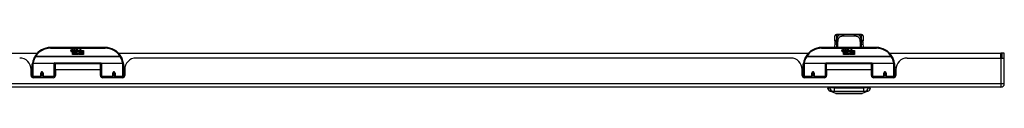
# Model space of a CAD drawing. Header units: inches. Extents: x 11 to 342, y 26 to 169.
# Tile 3 of 80: x 55.38 to 82.32, y 25.51 to 27.12. Entities that reach past the tile are written whole.
import ezdxf

# ---------------------------------------------------------------- set-up
doc = ezdxf.new("R2010")
doc.units = ezdxf.units.IN
doc.header["$MEASUREMENT"] = 0
doc.layers.add('Visible Edges(ANSI)', color=7, linetype='Continuous', lineweight=25)
doc.layers.add('Visible Tangent Edges(ANSI)', color=7, linetype='Continuous', lineweight=25)

msp = doc.modelspace()

# ---------------------------------------------------------------- linework, layer by layer
at = {"layer": 'Visible Edges(ANSI)'}
for p, q in [((77.69, 26.948), (77.69, 27.084)), ((77.749, 27.123), (77.729, 27.123)), ((77.872, 27.123), (77.749, 27.123)), ((77.872, 27.123), (77.911, 27.123)), ((78.236, 27.123), (77.911, 27.123)), ((78.236, 27.123), (78.274, 27.123)), ((78.398, 27.123), (78.274, 27.123)), ((78.418, 27.123), (78.398, 27.123)), ((78.457, 27.084), (78.457, 26.948)), ((57.722, 26.767), (56.222, 26.767)), ((56.777, 26.679), (56.784, 26.713)), ((56.784, 26.713), (56.797, 26.713)), ((56.797, 26.713), (56.791, 26.678)), ((56.813, 26.69), (56.817, 26.713)), ((56.817, 26.713), (56.831, 26.713)), ((56.831, 26.713), (56.824, 26.678)), ((56.847, 26.69), (56.851, 26.713)), ((56.851, 26.713), (56.864, 26.713)), ((56.864, 26.713), (56.855, 26.658)), ((56.861, 26.658), (56.885, 26.685)), ((56.871, 26.713), (56.888, 26.713)), ((56.885, 26.685), (56.871, 26.713)), ((56.89, 26.677), (56.877, 26.658)), ((56.888, 26.713), (56.895, 26.693)), ((56.892, 26.677), (56.89, 26.677)), ((56.9, 26.658), (56.892, 26.677)), ((56.895, 26.693), (56.897, 26.693)), ((56.897, 26.693), (56.911, 26.713)), ((56.927, 26.713), (56.903, 26.685)), ((56.903, 26.685), (56.916, 26.658)), ((56.911, 26.713), (56.927, 26.713)), ((56.926, 26.689), (56.963, 26.689)), ((56.933, 26.701), (56.933, 26.71)), ((56.961, 26.68), (56.937, 26.68)), ((56.973, 26.651), (57.004, 26.695)), ((57.004, 26.695), (57.006, 26.681)), ((57.006, 26.681), (57.05, 26.727)), ((57.024, 26.676), (57.008, 26.647)), ((57.024, 26.647), (57.024, 26.676)), ((57.05, 26.727), (57.025, 26.68)), ((57.025, 26.68), (57.122, 26.68)), ((57.122, 26.68), (57.122, 26.647)), ((78.823, 26.767), (77.323, 26.767)), ((77.878, 26.679), (77.885, 26.713)), ((77.885, 26.713), (77.898, 26.713)), ((77.898, 26.713), (77.892, 26.678)), ((77.914, 26.69), (77.918, 26.713)), ((77.918, 26.713), (77.932, 26.713)), ((77.932, 26.713), (77.925, 26.678)), ((77.948, 26.69), (77.952, 26.713)), ((77.952, 26.713), (77.965, 26.713)), ((77.965, 26.713), (77.956, 26.658)), ((77.962, 26.658), (77.986, 26.685)), ((77.972, 26.713), (77.989, 26.713)), ((77.986, 26.685), (77.972, 26.713)), ((77.991, 26.677), (77.978, 26.658)), ((77.989, 26.713), (77.996, 26.693)), ((77.993, 26.677), (77.991, 26.677)), ((78.001, 26.658), (77.993, 26.677)), ((77.996, 26.693), (77.998, 26.693)), ((77.998, 26.693), (78.012, 26.713)), ((78.028, 26.713), (78.004, 26.685)), ((78.004, 26.685), (78.017, 26.658)), ((78.012, 26.713), (78.028, 26.713)), ((78.027, 26.689), (78.064, 26.689)), ((78.034, 26.701), (78.034, 26.71)), ((78.062, 26.68), (78.038, 26.68)), ((78.074, 26.651), (78.105, 26.695)), ((78.105, 26.695), (78.107, 26.681)), ((78.107, 26.681), (78.151, 26.727)), ((78.125, 26.676), (78.109, 26.647)), ((78.125, 26.647), (78.125, 26.676)), ((78.151, 26.727), (78.126, 26.68)), ((78.126, 26.68), (78.223, 26.68)), ((78.223, 26.68), (78.223, 26.647)), ((46.806, 26.612), (55.86, 26.612)), ((56.822, 26.575), (56.822, 26.654)), ((56.852, 26.575), (56.822, 26.575)), ((56.84, 26.662), (56.84, 26.655)), ((56.84, 26.655), (56.852, 26.655)), ((56.844, 26.668), (56.841, 26.668)), ((56.843, 26.658), (56.844, 26.668)), ((56.855, 26.658), (56.843, 26.658)), ((56.852, 26.655), (56.852, 26.575)), ((56.856, 26.655), (56.878, 26.655)), ((56.856, 26.575), (56.856, 26.655)), ((56.886, 26.575), (56.856, 26.575)), ((56.877, 26.658), (56.861, 26.658)), ((56.878, 26.655), (56.886, 26.666)), ((56.886, 26.666), (56.886, 26.575)), ((56.89, 26.673), (56.898, 26.655)), ((56.89, 26.575), (56.89, 26.673)), ((56.957, 26.575), (56.89, 26.575)), ((56.898, 26.655), (56.92, 26.655)), ((56.916, 26.658), (56.9, 26.658)), ((56.92, 26.655), (56.92, 26.576)), ((56.92, 26.576), (56.957, 26.625)), ((56.957, 26.625), (56.936, 26.655)), ((56.971, 26.601), (56.957, 26.575)), ((56.966, 26.663), (56.973, 26.651)), ((56.989, 26.575), (56.971, 26.601)), ((57.006, 26.657), (56.987, 26.629)), ((56.987, 26.629), (57.024, 26.575)), ((57.122, 26.575), (56.989, 26.575)), ((57.008, 26.647), (57.006, 26.657)), ((57.122, 26.647), (57.024, 26.647)), ((57.024, 26.643), (57.122, 26.643)), ((57.024, 26.611), (57.024, 26.643)), ((57.122, 26.611), (57.024, 26.611)), ((57.024, 26.607), (57.122, 26.607)), ((57.024, 26.575), (57.024, 26.607)), ((57.122, 26.643), (57.122, 26.611)), ((57.122, 26.607), (57.122, 26.575)), ((58.085, 26.612), (76.961, 26.612)), ((76.48, 26.478), (58.565, 26.478)), ((77.923, 26.575), (77.923, 26.654)), ((77.953, 26.575), (77.923, 26.575)), ((77.941, 26.662), (77.941, 26.655)), ((77.941, 26.655), (77.953, 26.655)), ((77.945, 26.668), (77.942, 26.668)), ((77.944, 26.658), (77.945, 26.668)), ((77.956, 26.658), (77.944, 26.658)), ((77.953, 26.655), (77.953, 26.575)), ((77.957, 26.655), (77.979, 26.655)), ((77.957, 26.575), (77.957, 26.655)), ((77.987, 26.575), (77.957, 26.575)), ((77.978, 26.658), (77.962, 26.658)), ((77.979, 26.655), (77.987, 26.666)), ((77.987, 26.666), (77.987, 26.575)), ((77.991, 26.673), (77.999, 26.655)), ((77.991, 26.575), (77.991, 26.673)), ((78.058, 26.575), (77.991, 26.575)), ((77.999, 26.655), (78.021, 26.655)), ((78.017, 26.658), (78.001, 26.658)), ((78.021, 26.655), (78.021, 26.576)), ((78.021, 26.576), (78.058, 26.625)), ((78.058, 26.625), (78.037, 26.655)), ((78.072, 26.601), (78.058, 26.575)), ((78.067, 26.663), (78.074, 26.651)), ((78.09, 26.575), (78.072, 26.601)), ((78.107, 26.657), (78.088, 26.629)), ((78.088, 26.629), (78.125, 26.575)), ((78.223, 26.575), (78.09, 26.575)), ((78.109, 26.647), (78.107, 26.657)), ((78.223, 26.647), (78.125, 26.647)), ((78.125, 26.643), (78.223, 26.643)), ((78.125, 26.611), (78.125, 26.643)), ((78.223, 26.611), (78.125, 26.611)), ((78.125, 26.607), (78.223, 26.607)), ((78.125, 26.575), (78.125, 26.607)), ((78.223, 26.643), (78.223, 26.611)), ((78.223, 26.607), (78.223, 26.575)), ((79.186, 26.612), (82.224, 26.612)), ((79.666, 26.478), (82.224, 26.478)), ((82.255, 26.612), (82.224, 26.612)), ((82.224, 26.478), (82.322, 26.478)), ((82.323, 26.612), (82.255, 26.612)), ((82.255, 26.612), (82.255, 26.478)), ((82.323, 26.495), (82.323, 26.612)), ((82.323, 25.777), (82.323, 26.495)), ((55.687, 26.218), (55.722, 26.218)), ((55.691, 26), (55.691, 26.166)), ((55.722, 25.993), (55.722, 26.323)), ((55.742, 26.342), (56.327, 26.342)), ((56.342, 26.327), (56.342, 25.989)), ((56.342, 26.25), (56.357, 26.25)), ((56.357, 26.155), (56.357, 26.323)), ((57.588, 26.323), (56.357, 26.323)), ((56.357, 26.155), (56.357, 26)), ((57.588, 26.155), (57.588, 26.323)), ((57.602, 26.25), (57.588, 26.25)), ((57.588, 26), (57.588, 26.155)), ((57.602, 25.989), (57.602, 26.327)), ((57.618, 26.342), (58.203, 26.342)), ((58.222, 26.323), (58.222, 25.993)), ((58.258, 26.218), (58.222, 26.218)), ((58.253, 26.166), (58.253, 26)), ((76.788, 26.218), (76.823, 26.218)), ((76.792, 26), (76.792, 26.166)), ((76.823, 25.993), (76.823, 26.323)), ((76.843, 26.342), (77.428, 26.342)), ((77.443, 26.327), (77.443, 25.989)), ((77.443, 26.25), (77.458, 26.25)), ((77.458, 26.155), (77.458, 26.323)), ((78.689, 26.323), (77.458, 26.323)), ((77.458, 26.155), (77.458, 26)), ((78.689, 26.155), (78.689, 26.323)), ((78.703, 26.25), (78.689, 26.25)), ((78.689, 26), (78.689, 26.155)), ((78.703, 25.989), (78.703, 26.327)), ((78.719, 26.342), (79.304, 26.342)), ((79.323, 26.323), (79.323, 25.993)), ((79.359, 26.218), (79.323, 26.218)), ((79.354, 26.166), (79.354, 26)), ((55.691, 26.092), (55.722, 26.092)), ((55.722, 26.058), (55.691, 26.058)), ((55.722, 25.993), (55.722, 25.948)), ((56.298, 25.941), (55.75, 25.941)), ((55.967, 26.076), (55.969, 26.075)), ((55.967, 26.07), (55.967, 25.983)), ((55.969, 26.068), (55.967, 26.068)), ((55.967, 25.941), (55.967, 25.983)), ((55.968, 26.075), (55.968, 26.07)), ((55.972, 26.058), (55.97, 26.058)), ((56.006, 26.058), (56.004, 26.058)), ((56.008, 26.067), (56.01, 26.067)), ((56.01, 25.983), (56.01, 26.07)), ((56.01, 25.983), (56.01, 25.941)), ((56.342, 26.06), (56.357, 26.06)), ((56.342, 25.961), (56.342, 25.989)), ((57.602, 26.06), (57.588, 26.06)), ((57.602, 25.989), (57.602, 25.961)), ((58.194, 25.941), (57.647, 25.941)), ((57.935, 26.07), (57.935, 25.983)), ((57.937, 26.067), (57.935, 26.067)), ((57.935, 25.941), (57.935, 25.983)), ((57.941, 26.058), (57.939, 26.058)), ((57.975, 26.058), (57.972, 26.058)), ((57.978, 26.076), (57.976, 26.075)), ((57.976, 26.07), (57.976, 26.075)), ((57.976, 26.068), (57.978, 26.068)), ((57.978, 25.983), (57.978, 26.07)), ((57.978, 25.983), (57.978, 25.941)), ((58.253, 26.092), (58.222, 26.092)), ((58.253, 26.058), (58.222, 26.058)), ((58.222, 25.948), (58.222, 25.993)), ((76.792, 26.092), (76.823, 26.092)), ((76.823, 26.058), (76.792, 26.058)), ((76.823, 25.993), (76.823, 25.948)), ((77.399, 25.941), (76.851, 25.941)), ((77.068, 26.076), (77.07, 26.075)), ((77.068, 26.07), (77.068, 25.983)), ((77.07, 26.068), (77.068, 26.068)), ((77.068, 25.941), (77.068, 25.983)), ((77.069, 26.075), (77.069, 26.07)), ((77.073, 26.058), (77.071, 26.058)), ((77.107, 26.058), (77.105, 26.058)), ((77.109, 26.067), (77.111, 26.067)), ((77.111, 25.983), (77.111, 26.07)), ((77.111, 25.983), (77.111, 25.941)), ((77.443, 26.06), (77.458, 26.06)), ((77.443, 25.961), (77.443, 25.989)), ((78.703, 26.06), (78.689, 26.06)), ((78.703, 25.989), (78.703, 25.961)), ((79.295, 25.941), (78.748, 25.941)), ((79.036, 26.07), (79.036, 25.983)), ((79.038, 26.067), (79.036, 26.067)), ((79.036, 25.941), (79.036, 25.983)), ((79.042, 26.058), (79.04, 26.058)), ((79.076, 26.058), (79.073, 26.058)), ((79.079, 26.076), (79.077, 26.075)), ((79.077, 26.07), (79.077, 26.075)), ((79.077, 26.068), (79.079, 26.068)), ((79.079, 25.983), (79.079, 26.07)), ((79.079, 25.983), (79.079, 25.941)), ((79.354, 26.092), (79.323, 26.092)), ((79.354, 26.058), (79.323, 26.058)), ((79.323, 25.948), (79.323, 25.993)), ((82.224, 25.678), (10.619, 25.678)), ((77.483, 25.662), (77.551, 25.662)), ((77.662, 25.662), (77.551, 25.662)), ((77.662, 25.662), (78.485, 25.662)), ((78.596, 25.662), (78.485, 25.662)), ((78.596, 25.662), (78.664, 25.662)), ((77.717, 25.508), (77.557, 25.57)), ((78.59, 25.57), (78.43, 25.508))]:
    msp.add_line(p, q, dxfattribs=at)
at = {"layer": 'Visible Edges(ANSI)', "flags": 128}
for points in [[(77.69, 26.948), (77.69, 26.947), (77.69, 26.947), (77.69, 26.946), (77.69, 26.945), (77.69, 26.945), (77.69, 26.944), (77.69, 26.943), (77.69, 26.942), (77.69, 26.942), (77.69, 26.941), (77.69, 26.94), (77.69, 26.94), (77.69, 26.939), (77.69, 26.938), (77.69, 26.937), (77.69, 26.937), (77.69, 26.936), (77.69, 26.935), (77.69, 26.935), (77.69, 26.934), (77.691, 26.933), (77.691, 26.932), (77.691, 26.932), (77.691, 26.931)], [(77.757, 27.12), (77.757, 27.12), (77.759, 27.12), (77.764, 27.119), (77.771, 27.118), (77.78, 27.117), (77.789, 27.117), (77.798, 27.117), (77.806, 27.118), (77.813, 27.119)], [(77.813, 27.119), (77.827, 27.121), (77.842, 27.122), (77.857, 27.123), (77.872, 27.123)], [(78.274, 27.123), (78.29, 27.123), (78.305, 27.122), (78.32, 27.121), (78.334, 27.119)], [(78.334, 27.119), (78.341, 27.118), (78.349, 27.117), (78.358, 27.117), (78.367, 27.117), (78.376, 27.118), (78.383, 27.119), (78.388, 27.12), (78.39, 27.12), (78.39, 27.12)], [(78.456, 26.931), (78.456, 26.932), (78.456, 26.932), (78.456, 26.933), (78.456, 26.934), (78.456, 26.935), (78.457, 26.935), (78.457, 26.936), (78.457, 26.937), (78.457, 26.937), (78.457, 26.938), (78.457, 26.939), (78.457, 26.94), (78.457, 26.94), (78.457, 26.941), (78.457, 26.942), (78.457, 26.942), (78.457, 26.943), (78.457, 26.944), (78.457, 26.945), (78.457, 26.945), (78.457, 26.946), (78.457, 26.947), (78.457, 26.947), (78.457, 26.948)], [(77.69, 26.767), (77.69, 26.81), (77.691, 26.853)], [(77.692, 26.901), (77.692, 26.916), (77.691, 26.931)], [(77.691, 26.853), (77.692, 26.877), (77.692, 26.901)], [(78.454, 26.901), (78.455, 26.916), (78.456, 26.931)], [(78.454, 26.901), (78.455, 26.877), (78.456, 26.853)], [(78.456, 26.853), (78.457, 26.81), (78.457, 26.767)], [(55.728, 26.341), (55.728, 26.341), (55.728, 26.341), (55.728, 26.341), (55.728, 26.34), (55.728, 26.34), (55.728, 26.34), (55.728, 26.34), (55.728, 26.339), (55.728, 26.339), (55.728, 26.339), (55.728, 26.339), (55.727, 26.338), (55.727, 26.338), (55.727, 26.338), (55.727, 26.338), (55.727, 26.338), (55.727, 26.337), (55.727, 26.337), (55.727, 26.337), (55.727, 26.337), (55.727, 26.336), (55.727, 26.336), (55.727, 26.336), (55.727, 26.336)], [(58.218, 26.336), (58.218, 26.336), (58.218, 26.336), (58.218, 26.336), (58.218, 26.337), (58.218, 26.337), (58.218, 26.337), (58.218, 26.337), (58.217, 26.338), (58.217, 26.338), (58.217, 26.338), (58.217, 26.338), (58.217, 26.338), (58.217, 26.339), (58.217, 26.339), (58.217, 26.339), (58.217, 26.339), (58.217, 26.34), (58.217, 26.34), (58.217, 26.34), (58.217, 26.34), (58.217, 26.341), (58.217, 26.341), (58.217, 26.341), (58.217, 26.341)], [(76.829, 26.341), (76.829, 26.341), (76.829, 26.341), (76.829, 26.341), (76.829, 26.34), (76.829, 26.34), (76.829, 26.34), (76.829, 26.34), (76.829, 26.339), (76.829, 26.339), (76.829, 26.339), (76.829, 26.339), (76.828, 26.338), (76.828, 26.338), (76.828, 26.338), (76.828, 26.338), (76.828, 26.338), (76.828, 26.337), (76.828, 26.337), (76.828, 26.337), (76.828, 26.337), (76.828, 26.336), (76.828, 26.336), (76.828, 26.336), (76.828, 26.336)], [(79.319, 26.336), (79.319, 26.336), (79.319, 26.336), (79.319, 26.336), (79.319, 26.337), (79.319, 26.337), (79.319, 26.337), (79.319, 26.337), (79.318, 26.338), (79.318, 26.338), (79.318, 26.338), (79.318, 26.338), (79.318, 26.338), (79.318, 26.339), (79.318, 26.339), (79.318, 26.339), (79.318, 26.339), (79.318, 26.34), (79.318, 26.34), (79.318, 26.34), (79.318, 26.34), (79.318, 26.341), (79.318, 26.341), (79.318, 26.341), (79.318, 26.341)], [(55.967, 26.07), (55.967, 26.073), (55.967, 26.076), (55.968, 26.078), (55.969, 26.081), (55.971, 26.083), (55.972, 26.085), (55.975, 26.087), (55.977, 26.089), (55.98, 26.09), (55.982, 26.091), (55.985, 26.092), (55.988, 26.092), (55.991, 26.092), (55.994, 26.091), (55.997, 26.09), (55.999, 26.089), (56.002, 26.087), (56.004, 26.085), (56.006, 26.083), (56.007, 26.081), (56.008, 26.078), (56.009, 26.076), (56.01, 26.073), (56.01, 26.07)], [(56.356, 26.022), (56.356, 26.022), (56.356, 26.022), (56.356, 26.022), (56.356, 26.022), (56.357, 26.022), (56.357, 26.022), (56.357, 26.022), (56.357, 26.022), (56.357, 26.022), (56.357, 26.023), (56.357, 26.023), (56.357, 26.023), (56.357, 26.023), (56.357, 26.023), (56.357, 26.023), (56.357, 26.023), (56.357, 26.023), (56.357, 26.023), (56.357, 26.023), (56.357, 26.023), (56.357, 26.023), (56.357, 26.023), (56.357, 26.023), (56.357, 26.023)], [(57.588, 26.023), (57.588, 26.023), (57.588, 26.023), (57.588, 26.023), (57.588, 26.023), (57.588, 26.023), (57.588, 26.023), (57.588, 26.023), (57.588, 26.023), (57.588, 26.023), (57.588, 26.023), (57.588, 26.023), (57.588, 26.023), (57.588, 26.023), (57.588, 26.023), (57.588, 26.022), (57.588, 26.022), (57.588, 26.022), (57.588, 26.022), (57.588, 26.022), (57.588, 26.022), (57.588, 26.022), (57.588, 26.022), (57.588, 26.022), (57.588, 26.022)], [(57.935, 26.07), (57.935, 26.073), (57.936, 26.076), (57.936, 26.078), (57.938, 26.081), (57.939, 26.083), (57.941, 26.085), (57.943, 26.087), (57.945, 26.089), (57.948, 26.09), (57.951, 26.091), (57.954, 26.092), (57.957, 26.092), (57.96, 26.092), (57.962, 26.091), (57.965, 26.09), (57.968, 26.089), (57.97, 26.087), (57.972, 26.085), (57.974, 26.083), (57.976, 26.081), (57.977, 26.078), (57.978, 26.076), (57.978, 26.073), (57.978, 26.07)], [(77.068, 26.07), (77.068, 26.073), (77.068, 26.076), (77.069, 26.078), (77.07, 26.081), (77.072, 26.083), (77.073, 26.085), (77.076, 26.087), (77.078, 26.089), (77.081, 26.09), (77.083, 26.091), (77.086, 26.092), (77.089, 26.092), (77.092, 26.092), (77.095, 26.091), (77.098, 26.09), (77.1, 26.089), (77.103, 26.087), (77.105, 26.085), (77.107, 26.083), (77.108, 26.081), (77.109, 26.078), (77.11, 26.076), (77.111, 26.073), (77.111, 26.07)], [(77.457, 26.022), (77.457, 26.022), (77.457, 26.022), (77.457, 26.022), (77.457, 26.022), (77.458, 26.022), (77.458, 26.022), (77.458, 26.022), (77.458, 26.022), (77.458, 26.022), (77.458, 26.023), (77.458, 26.023), (77.458, 26.023), (77.458, 26.023), (77.458, 26.023), (77.458, 26.023), (77.458, 26.023), (77.458, 26.023), (77.458, 26.023), (77.458, 26.023), (77.458, 26.023), (77.458, 26.023), (77.458, 26.023), (77.458, 26.023), (77.458, 26.023)], [(78.689, 26.023), (78.689, 26.023), (78.689, 26.023), (78.689, 26.023), (78.689, 26.023), (78.689, 26.023), (78.689, 26.023), (78.689, 26.023), (78.689, 26.023), (78.689, 26.023), (78.689, 26.023), (78.689, 26.023), (78.689, 26.023), (78.689, 26.023), (78.689, 26.023), (78.689, 26.022), (78.689, 26.022), (78.689, 26.022), (78.689, 26.022), (78.689, 26.022), (78.689, 26.022), (78.689, 26.022), (78.689, 26.022), (78.689, 26.022), (78.689, 26.022)], [(79.036, 26.07), (79.036, 26.073), (79.037, 26.076), (79.037, 26.078), (79.039, 26.081), (79.04, 26.083), (79.042, 26.085), (79.044, 26.087), (79.046, 26.089), (79.049, 26.09), (79.052, 26.091), (79.055, 26.092), (79.058, 26.092), (79.061, 26.092), (79.063, 26.091), (79.066, 26.09), (79.069, 26.089), (79.071, 26.087), (79.073, 26.085), (79.075, 26.083), (79.077, 26.081), (79.078, 26.078), (79.079, 26.076), (79.079, 26.073), (79.079, 26.07)], [(77.718, 25.507), (77.719, 25.507), (77.72, 25.507), (77.722, 25.507), (77.725, 25.507), (77.729, 25.507), (77.734, 25.507), (77.739, 25.507), (77.745, 25.507), (77.752, 25.507), (77.76, 25.507), (77.769, 25.507), (77.778, 25.507), (77.788, 25.507), (77.799, 25.507), (77.81, 25.507), (77.822, 25.507), (77.835, 25.507), (77.848, 25.507), (77.862, 25.507), (77.876, 25.507), (77.89, 25.507), (77.906, 25.507), (77.921, 25.507), (77.937, 25.507), (77.953, 25.507), (77.97, 25.507), (77.987, 25.507), (78.004, 25.507), (78.021, 25.507), (78.038, 25.507), (78.056, 25.507), (78.073, 25.507), (78.091, 25.507), (78.108, 25.507), (78.126, 25.507), (78.143, 25.507), (78.16, 25.507), (78.177, 25.507), (78.193, 25.507), (78.209, 25.507), (78.225, 25.507), (78.241, 25.507), (78.256, 25.507), (78.271, 25.507), (78.285, 25.507), (78.299, 25.507), (78.312, 25.507), (78.325, 25.507), (78.337, 25.507), (78.348, 25.507), (78.359, 25.507), (78.369, 25.507), (78.378, 25.507), (78.387, 25.507), (78.394, 25.507), (78.402, 25.507), (78.408, 25.507), (78.413, 25.507), (78.418, 25.507), (78.422, 25.507), (78.425, 25.507), (78.427, 25.507), (78.428, 25.507), (78.429, 25.507)]]:
    msp.add_lwpolyline(points, dxfattribs=at)
at = {"layer": 'Visible Edges(ANSI)'}
for centre in [(55.988, 26.07), (57.957, 26.07), (77.089, 26.07), (79.058, 26.07)]:
    msp.add_circle(centre, 0.0197, dxfattribs=at)
for centre, radius, start, end in [((77.729, 27.084), 0.0394, 90, 180), ((77.749, 27.103), 0.0197, 56.88, 90), ((78.398, 27.103), 0.0197, 90, 123.12), ((78.418, 27.084), 0.0394, 0, 90), ((56.222, 26.267), 0.5, 90, 147.7623), ((56.805, 26.673), 0.0288, 169, 198.4748), ((56.803, 26.676), 0.0123, 169.9922, 203.5487), ((56.767, 26.698), 0.0465, 328.5584, 350.8257), ((56.837, 26.676), 0.0123, 170, 203.5571), ((56.801, 26.698), 0.0465, 327.5992, 350), ((56.952, 26.678), 0.0282, 156.1555, 203.8445), ((56.951, 26.652), 0.0607, 81.5605, 107.3343), ((56.944, 26.673), 0.0307, 64.6784, 112.5609), ((56.945, 26.676), 0.00955, 151.4547, 231.1652), ((56.944, 26.682), 0.0168, 289.3797, 352.9975), ((56.953, 26.692), 0.0096, 343.5261, 64.6784), ((56.957, 26.693), 0.0197, 356.5646, 81.5605), ((56.937, 26.694), 0.0398, 314.1684, 356.5646), ((57.722, 26.267), 0.5, 32.2377, 90), ((77.323, 26.267), 0.5, 90, 147.7623), ((77.906, 26.673), 0.0288, 169, 198.4748), ((77.904, 26.676), 0.0123, 169.9922, 203.5487), ((77.868, 26.698), 0.0465, 328.5584, 350.8257), ((77.938, 26.676), 0.0123, 170, 203.5571), ((77.902, 26.698), 0.0465, 327.5992, 350), ((78.053, 26.678), 0.0282, 156.1555, 203.8445), ((78.052, 26.652), 0.0607, 81.5605, 107.3343), ((78.045, 26.673), 0.0307, 64.6784, 112.5609), ((78.046, 26.676), 0.00955, 151.4547, 231.1652), ((78.045, 26.682), 0.0168, 289.3797, 352.9975), ((78.054, 26.692), 0.0096, 343.5261, 64.6784), ((78.058, 26.693), 0.0197, 356.5646, 81.5605), ((78.038, 26.694), 0.0398, 314.1684, 356.5646), ((78.823, 26.267), 0.5, 32.2377, 90), ((55.379, 26.166), 0.312, 0, 90), ((56.222, 26.267), 0.5, 147.7623, 171.4919), ((56.788, 26.667), 0.0105, 198.4748, 269.6788), ((56.788, 26.681), 0.0246, 269.6788, 333.9508), ((56.797, 26.674), 0.006, 203.5487, 276.1027), ((56.796, 26.68), 0.0126, 276.1027, 327.6083), ((56.839, 26.672), 0.0288, 183.6169, 196.9928), ((56.821, 26.667), 0.0101, 196.9928, 269.4776), ((56.821, 26.681), 0.024, 269.4776, 327.4114), ((56.823, 26.678), 0.024, 268.7952, 316.5849), ((56.831, 26.674), 0.006, 203.5571, 276.03), ((56.83, 26.68), 0.0126, 276.03, 327.5992), ((56.94, 26.673), 0.0152, 203.8445, 265.0802), ((56.943, 26.687), 0.033, 257.079, 313.1785), ((56.946, 26.677), 0.0109, 231.1652, 289.3797), ((56.943, 26.687), 0.0299, 260.4085, 314.1684), ((57.722, 26.267), 0.5, 8.5081, 32.2377), ((58.565, 26.166), 0.312, 90, 180), ((76.48, 26.166), 0.312, 0, 90), ((77.323, 26.267), 0.5, 147.7623, 171.4919), ((77.889, 26.667), 0.0105, 198.4748, 269.6788), ((77.889, 26.681), 0.0246, 269.6788, 333.9508), ((77.898, 26.674), 0.006, 203.5487, 276.1027), ((77.897, 26.68), 0.0126, 276.1027, 327.6083), ((77.94, 26.672), 0.0288, 183.6169, 196.9928), ((77.922, 26.667), 0.0101, 196.9928, 269.4776), ((77.922, 26.681), 0.024, 269.4776, 327.4114), ((77.924, 26.678), 0.024, 268.7952, 316.5849), ((77.932, 26.674), 0.006, 203.5571, 276.03), ((77.931, 26.68), 0.0126, 276.03, 327.5992), ((78.041, 26.673), 0.0152, 203.8445, 265.0802), ((78.044, 26.687), 0.033, 257.079, 313.1785), ((78.047, 26.677), 0.0109, 231.1652, 289.3797), ((78.044, 26.687), 0.0299, 260.4085, 314.1684), ((78.823, 26.267), 0.5, 8.5081, 32.2377), ((79.666, 26.166), 0.312, 90, 180), ((82.224, 26.495), 0.099, 350.1123, 0), ((55.742, 26.323), 0.0197, 90, 180), ((56.327, 26.327), 0.0157, 0, 90), ((57.618, 26.327), 0.0157, 90, 180), ((58.203, 26.323), 0.0197, 0, 90), ((76.843, 26.323), 0.0197, 90, 180), ((77.428, 26.327), 0.0157, 0, 90), ((78.719, 26.327), 0.0157, 90, 180), ((79.304, 26.323), 0.0197, 0, 90), ((55.75, 26), 0.0591, 180, 270), ((55.988, 26.07), 0.0217, 180, 350.853), ((56.298, 26), 0.0591, 270, 0), ((57.647, 26), 0.0591, 180, 270), ((57.957, 26.07), 0.0217, 189.147, 0), ((58.194, 26), 0.0591, 270, 0), ((76.851, 26), 0.0591, 180, 270), ((77.089, 26.07), 0.0217, 180, 350.853), ((77.399, 26), 0.0591, 270, 0), ((78.748, 26), 0.0591, 180, 270), ((79.058, 26.07), 0.0217, 189.147, 0), ((79.295, 26), 0.0591, 270, 0), ((77.6, 25.68), 0.118, 188.6009, 248.7495), ((77.542, 25.654), 0.0394, 143.1301, 168.463), ((78.547, 25.68), 0.118, 291.2505, 351.3991), ((78.605, 25.654), 0.0394, 11.537, 36.8699), ((82.224, 25.777), 0.099, 270, 0), ((77.718, 25.512), 0.00492, 248.7495, 269.7912), ((78.429, 25.512), 0.00492, 270.2088, 291.2505)]:
    msp.add_arc(centre, radius, start, end, dxfattribs=at)
at = {"layer": 'Visible Tangent Edges(ANSI)'}
for p, q in [((77.729, 27.123), (77.729, 26.968)), ((77.749, 27.122), (77.749, 27.123)), ((77.929, 27.084), (78.217, 27.084)), ((78.398, 27.123), (78.398, 27.122)), ((78.418, 26.968), (78.418, 27.123)), ((56.222, 26.748), (56.222, 26.767)), ((56.222, 26.748), (57.722, 26.748)), ((57.722, 26.767), (57.722, 26.748)), ((77.323, 26.748), (77.323, 26.767)), ((77.323, 26.748), (78.823, 26.748)), ((78.823, 26.767), (78.823, 26.748)), ((55.816, 26.524), (55.799, 26.534)), ((58.129, 26.524), (55.816, 26.524)), ((55.816, 26.52), (55.816, 26.524)), ((55.816, 26.52), (58.129, 26.52)), ((58.145, 26.534), (58.129, 26.524)), ((58.129, 26.524), (58.129, 26.52)), ((76.917, 26.524), (76.9, 26.534)), ((79.23, 26.524), (76.917, 26.524)), ((76.917, 26.52), (76.917, 26.524)), ((76.917, 26.52), (79.23, 26.52)), ((79.246, 26.534), (79.23, 26.524)), ((79.23, 26.524), (79.23, 26.52)), ((82.224, 26.478), (82.224, 26.612)), ((82.224, 26.478), (82.224, 25.777)), ((55.742, 26.342), (55.742, 25.974)), ((56.327, 25.974), (56.327, 26.342)), ((57.605, 26.335), (56.34, 26.335)), ((57.588, 26.155), (56.357, 26.155)), ((57.618, 26.342), (57.618, 25.974)), ((58.203, 25.974), (58.203, 26.342)), ((76.843, 26.342), (76.843, 25.974)), ((77.428, 25.974), (77.428, 26.342)), ((78.706, 26.335), (77.441, 26.335)), ((78.689, 26.155), (77.458, 26.155)), ((78.719, 26.342), (78.719, 25.974)), ((79.304, 25.974), (79.304, 26.342)), ((55.742, 25.942), (55.742, 25.974)), ((55.957, 25.974), (55.742, 25.974)), ((55.957, 25.974), (55.957, 26.066)), ((55.957, 25.974), (55.957, 25.941)), ((56.02, 26.066), (56.02, 25.974)), ((56.327, 25.974), (56.02, 25.974)), ((56.02, 25.941), (56.02, 25.974)), ((56.327, 25.974), (56.327, 25.949)), ((57.618, 25.949), (57.618, 25.974)), ((57.925, 25.974), (57.618, 25.974)), ((57.925, 25.974), (57.925, 26.066)), ((57.925, 25.974), (57.925, 25.941)), ((57.988, 26.066), (57.988, 25.974)), ((58.203, 25.974), (57.988, 25.974)), ((57.988, 25.941), (57.988, 25.974)), ((58.203, 25.974), (58.203, 25.942)), ((76.843, 25.942), (76.843, 25.974)), ((77.058, 25.974), (76.843, 25.974)), ((77.058, 25.974), (77.058, 26.066)), ((77.058, 25.974), (77.058, 25.941)), ((77.121, 26.066), (77.121, 25.974)), ((77.428, 25.974), (77.121, 25.974)), ((77.121, 25.941), (77.121, 25.974)), ((77.428, 25.974), (77.428, 25.949)), ((78.719, 25.949), (78.719, 25.974)), ((79.026, 25.974), (78.719, 25.974)), ((79.026, 25.974), (79.026, 26.066)), ((79.026, 25.974), (79.026, 25.941)), ((79.089, 26.066), (79.089, 25.974)), ((79.304, 25.974), (79.089, 25.974)), ((79.089, 25.941), (79.089, 25.974)), ((79.304, 25.974), (79.304, 25.942)), ((10.619, 25.777), (82.224, 25.777)), ((82.224, 25.777), (82.323, 25.777)), ((82.224, 25.777), (82.224, 25.678))]:
    msp.add_line(p, q, dxfattribs=at)
at = {"layer": 'Visible Tangent Edges(ANSI)', "flags": 128}
for points in [[(77.733, 26.939), (77.733, 26.941), (77.732, 26.942), (77.732, 26.943), (77.732, 26.944), (77.731, 26.945), (77.731, 26.947), (77.731, 26.948), (77.731, 26.949), (77.731, 26.95), (77.73, 26.951), (77.73, 26.953), (77.73, 26.954), (77.73, 26.955), (77.73, 26.956), (77.729, 26.957), (77.729, 26.959), (77.729, 26.96), (77.729, 26.961), (77.729, 26.962), (77.729, 26.963), (77.729, 26.965), (77.729, 26.966), (77.729, 26.967), (77.729, 26.968)], [(77.911, 27.123), (77.897, 27.123), (77.884, 27.122), (77.871, 27.122), (77.858, 27.12), (77.846, 27.119), (77.835, 27.116), (77.824, 27.114), (77.813, 27.11), (77.803, 27.106), (77.794, 27.101), (77.786, 27.095), (77.778, 27.088), (77.771, 27.08), (77.765, 27.071), (77.759, 27.061), (77.754, 27.051), (77.75, 27.04), (77.746, 27.027), (77.742, 27.014), (77.74, 27.001), (77.738, 26.986), (77.736, 26.971), (77.734, 26.956), (77.733, 26.939)], [(77.749, 27.122), (77.749, 27.122), (77.749, 27.122), (77.75, 27.121), (77.752, 27.121), (77.753, 27.12), (77.755, 27.12), (77.758, 27.119), (77.76, 27.119), (77.763, 27.119), (77.766, 27.118), (77.769, 27.118), (77.773, 27.117), (77.777, 27.117), (77.78, 27.117), (77.784, 27.117), (77.788, 27.117), (77.792, 27.117), (77.796, 27.117), (77.799, 27.117), (77.803, 27.117), (77.807, 27.118), (77.81, 27.118), (77.813, 27.119), (77.816, 27.119)], [(77.77, 26.852), (77.77, 26.87), (77.77, 26.889), (77.771, 26.907), (77.772, 26.924), (77.773, 26.941), (77.775, 26.957), (77.777, 26.972), (77.78, 26.987), (77.783, 27.001), (77.788, 27.013), (77.792, 27.025), (77.798, 27.035), (77.805, 27.045), (77.812, 27.053), (77.82, 27.06), (77.83, 27.066), (77.84, 27.071), (77.851, 27.075), (77.862, 27.078), (77.874, 27.08), (77.887, 27.082), (77.901, 27.083), (77.915, 27.083), (77.929, 27.084)], [(77.816, 27.119), (77.818, 27.119), (77.82, 27.12), (77.822, 27.12), (77.825, 27.12), (77.827, 27.121), (77.829, 27.121), (77.831, 27.121), (77.834, 27.121), (77.836, 27.121), (77.838, 27.122), (77.841, 27.122), (77.843, 27.122), (77.845, 27.122), (77.848, 27.122), (77.85, 27.122), (77.853, 27.123), (77.855, 27.123), (77.857, 27.123), (77.86, 27.123), (77.862, 27.123), (77.865, 27.123), (77.867, 27.123), (77.87, 27.123), (77.872, 27.123)], [(78.217, 27.084), (78.232, 27.083), (78.246, 27.083), (78.26, 27.082), (78.273, 27.08), (78.285, 27.078), (78.296, 27.075), (78.307, 27.071), (78.317, 27.066), (78.326, 27.06), (78.335, 27.053), (78.342, 27.045), (78.349, 27.035), (78.354, 27.025), (78.359, 27.013), (78.364, 27), (78.367, 26.987), (78.37, 26.972), (78.372, 26.957), (78.374, 26.941), (78.375, 26.924), (78.376, 26.906), (78.377, 26.889), (78.377, 26.87), (78.377, 26.852)], [(78.414, 26.939), (78.413, 26.955), (78.411, 26.971), (78.409, 26.986), (78.407, 27.001), (78.404, 27.014), (78.401, 27.027), (78.397, 27.04), (78.393, 27.051), (78.388, 27.061), (78.382, 27.071), (78.376, 27.08), (78.369, 27.088), (78.361, 27.095), (78.353, 27.101), (78.343, 27.106), (78.334, 27.11), (78.323, 27.114), (78.312, 27.116), (78.301, 27.119), (78.289, 27.12), (78.276, 27.122), (78.263, 27.122), (78.25, 27.123), (78.236, 27.123)], [(78.274, 27.123), (78.277, 27.123), (78.279, 27.123), (78.282, 27.123), (78.284, 27.123), (78.287, 27.123), (78.289, 27.123), (78.292, 27.123), (78.294, 27.123), (78.297, 27.122), (78.299, 27.122), (78.302, 27.122), (78.304, 27.122), (78.306, 27.122), (78.309, 27.122), (78.311, 27.121), (78.313, 27.121), (78.316, 27.121), (78.318, 27.121), (78.32, 27.121), (78.322, 27.12), (78.324, 27.12), (78.327, 27.12), (78.329, 27.119), (78.331, 27.119)], [(78.331, 27.119), (78.334, 27.119), (78.337, 27.118), (78.34, 27.118), (78.344, 27.117), (78.347, 27.117), (78.351, 27.117), (78.355, 27.117), (78.359, 27.117), (78.363, 27.117), (78.367, 27.117), (78.37, 27.117), (78.374, 27.117), (78.377, 27.118), (78.381, 27.118), (78.384, 27.119), (78.387, 27.119), (78.389, 27.119), (78.392, 27.12), (78.394, 27.12), (78.395, 27.121), (78.396, 27.121), (78.397, 27.122), (78.398, 27.122), (78.398, 27.122)], [(78.418, 26.968), (78.418, 26.967), (78.418, 26.966), (78.418, 26.965), (78.418, 26.963), (78.418, 26.962), (78.418, 26.961), (78.418, 26.96), (78.417, 26.959), (78.417, 26.957), (78.417, 26.956), (78.417, 26.955), (78.417, 26.954), (78.417, 26.953), (78.417, 26.951), (78.416, 26.95), (78.416, 26.949), (78.416, 26.948), (78.416, 26.947), (78.415, 26.945), (78.415, 26.944), (78.415, 26.943), (78.414, 26.942), (78.414, 26.941), (78.414, 26.939)], [(77.733, 26.939), (77.73, 26.94), (77.727, 26.941), (77.724, 26.941), (77.721, 26.941), (77.719, 26.942), (77.716, 26.942), (77.713, 26.941), (77.711, 26.941), (77.709, 26.941), (77.706, 26.941), (77.704, 26.94), (77.702, 26.94), (77.7, 26.939), (77.699, 26.939), (77.697, 26.938), (77.696, 26.937), (77.694, 26.937), (77.693, 26.936), (77.693, 26.935), (77.692, 26.934), (77.691, 26.933), (77.691, 26.933), (77.691, 26.932), (77.691, 26.931)], [(77.73, 26.858), (77.728, 26.858), (77.726, 26.858), (77.723, 26.858), (77.721, 26.858), (77.719, 26.858), (77.716, 26.858), (77.714, 26.858), (77.711, 26.858), (77.709, 26.858), (77.707, 26.857), (77.705, 26.857), (77.703, 26.857), (77.701, 26.857), (77.699, 26.856), (77.698, 26.856), (77.696, 26.856), (77.695, 26.855), (77.694, 26.855), (77.693, 26.854), (77.692, 26.854), (77.692, 26.854), (77.691, 26.853), (77.691, 26.853), (77.691, 26.853)], [(77.692, 26.901), (77.693, 26.902), (77.693, 26.904), (77.693, 26.906), (77.694, 26.908), (77.695, 26.91), (77.696, 26.911), (77.697, 26.913), (77.698, 26.915), (77.7, 26.917), (77.701, 26.918), (77.703, 26.92), (77.705, 26.922), (77.707, 26.923), (77.709, 26.925), (77.711, 26.926), (77.713, 26.928), (77.715, 26.929), (77.718, 26.931), (77.72, 26.932), (77.723, 26.934), (77.725, 26.935), (77.728, 26.937), (77.73, 26.938), (77.733, 26.939)], [(77.73, 26.858), (77.73, 26.854), (77.73, 26.851), (77.73, 26.847), (77.73, 26.843), (77.73, 26.839), (77.73, 26.835), (77.73, 26.831), (77.73, 26.828), (77.73, 26.824), (77.73, 26.82), (77.73, 26.816), (77.73, 26.812), (77.73, 26.809), (77.729, 26.805), (77.729, 26.801), (77.729, 26.797), (77.729, 26.794), (77.729, 26.79), (77.729, 26.786), (77.729, 26.782), (77.729, 26.779), (77.729, 26.775), (77.729, 26.771), (77.729, 26.768)], [(77.733, 26.939), (77.733, 26.936), (77.733, 26.933), (77.733, 26.93), (77.732, 26.926), (77.732, 26.923), (77.732, 26.92), (77.732, 26.916), (77.732, 26.913), (77.732, 26.91), (77.731, 26.906), (77.731, 26.903), (77.731, 26.9), (77.731, 26.896), (77.731, 26.893), (77.731, 26.889), (77.731, 26.886), (77.731, 26.882), (77.731, 26.879), (77.731, 26.876), (77.731, 26.872), (77.731, 26.869), (77.73, 26.865), (77.73, 26.862), (77.73, 26.858)], [(77.768, 26.768), (77.768, 26.771), (77.769, 26.774), (77.769, 26.778), (77.769, 26.781), (77.769, 26.785), (77.769, 26.788), (77.769, 26.792), (77.769, 26.795), (77.769, 26.799), (77.769, 26.802), (77.769, 26.806), (77.769, 26.809), (77.769, 26.813), (77.769, 26.816), (77.769, 26.82), (77.769, 26.824), (77.769, 26.827), (77.769, 26.831), (77.769, 26.834), (77.769, 26.838), (77.769, 26.841), (77.769, 26.845), (77.77, 26.848), (77.77, 26.852)], [(78.377, 26.852), (78.377, 26.848), (78.377, 26.845), (78.377, 26.841), (78.377, 26.838), (78.377, 26.834), (78.378, 26.831), (78.378, 26.827), (78.378, 26.824), (78.378, 26.82), (78.378, 26.816), (78.378, 26.813), (78.378, 26.809), (78.378, 26.806), (78.378, 26.802), (78.378, 26.799), (78.378, 26.795), (78.378, 26.792), (78.378, 26.788), (78.378, 26.785), (78.378, 26.781), (78.378, 26.778), (78.378, 26.774), (78.378, 26.771), (78.378, 26.767)], [(78.456, 26.931), (78.456, 26.932), (78.456, 26.933), (78.456, 26.933), (78.455, 26.934), (78.454, 26.935), (78.453, 26.936), (78.452, 26.937), (78.451, 26.937), (78.45, 26.938), (78.448, 26.939), (78.446, 26.939), (78.445, 26.94), (78.443, 26.94), (78.44, 26.941), (78.438, 26.941), (78.436, 26.941), (78.433, 26.941), (78.431, 26.942), (78.428, 26.942), (78.425, 26.941), (78.423, 26.941), (78.42, 26.941), (78.417, 26.94), (78.414, 26.939)], [(78.414, 26.939), (78.416, 26.938), (78.419, 26.937), (78.422, 26.935), (78.424, 26.934), (78.427, 26.932), (78.429, 26.931), (78.431, 26.929), (78.434, 26.928), (78.436, 26.926), (78.438, 26.925), (78.44, 26.923), (78.442, 26.922), (78.444, 26.92), (78.446, 26.918), (78.447, 26.917), (78.449, 26.915), (78.45, 26.913), (78.451, 26.911), (78.452, 26.91), (78.453, 26.908), (78.453, 26.906), (78.454, 26.904), (78.454, 26.902), (78.454, 26.901)], [(78.416, 26.858), (78.416, 26.862), (78.416, 26.865), (78.416, 26.869), (78.416, 26.872), (78.416, 26.876), (78.416, 26.879), (78.416, 26.883), (78.416, 26.886), (78.416, 26.889), (78.416, 26.893), (78.416, 26.896), (78.416, 26.9), (78.415, 26.903), (78.415, 26.906), (78.415, 26.91), (78.415, 26.913), (78.415, 26.916), (78.415, 26.92), (78.415, 26.923), (78.414, 26.926), (78.414, 26.93), (78.414, 26.933), (78.414, 26.936), (78.414, 26.939)], [(78.416, 26.858), (78.419, 26.858), (78.421, 26.858), (78.423, 26.858), (78.426, 26.858), (78.428, 26.858), (78.431, 26.858), (78.433, 26.858), (78.435, 26.858), (78.438, 26.858), (78.44, 26.857), (78.442, 26.857), (78.444, 26.857), (78.446, 26.857), (78.448, 26.856), (78.449, 26.856), (78.451, 26.856), (78.452, 26.855), (78.453, 26.855), (78.454, 26.854), (78.455, 26.854), (78.455, 26.854), (78.456, 26.853), (78.456, 26.853), (78.456, 26.853)], [(78.418, 26.767), (78.418, 26.771), (78.418, 26.775), (78.418, 26.779), (78.418, 26.782), (78.418, 26.786), (78.418, 26.79), (78.418, 26.794), (78.417, 26.797), (78.417, 26.801), (78.417, 26.805), (78.417, 26.809), (78.417, 26.812), (78.417, 26.816), (78.417, 26.82), (78.417, 26.824), (78.417, 26.828), (78.417, 26.831), (78.417, 26.835), (78.417, 26.839), (78.417, 26.843), (78.417, 26.847), (78.417, 26.851), (78.417, 26.854), (78.416, 26.858)], [(56.02, 26.066), (56.019, 26.07), (56.019, 26.074), (56.017, 26.078), (56.016, 26.081), (56.014, 26.085), (56.011, 26.088), (56.008, 26.091), (56.005, 26.094), (56.001, 26.096), (55.997, 26.098), (55.992, 26.099), (55.988, 26.099), (55.984, 26.099), (55.98, 26.098), (55.976, 26.096), (55.972, 26.094), (55.968, 26.091), (55.965, 26.088), (55.963, 26.085), (55.96, 26.081), (55.959, 26.078), (55.958, 26.074), (55.957, 26.07), (55.957, 26.066)], [(56.356, 26.06), (56.356, 26.057), (56.355, 26.055), (56.354, 26.052), (56.354, 26.05), (56.353, 26.048), (56.353, 26.045), (56.352, 26.043), (56.352, 26.04), (56.351, 26.038), (56.351, 26.036), (56.35, 26.033), (56.35, 26.031), (56.349, 26.028), (56.349, 26.026), (56.348, 26.023), (56.348, 26.021), (56.348, 26.019), (56.347, 26.016), (56.347, 26.014), (56.347, 26.011), (56.346, 26.009), (56.346, 26.006), (56.346, 26.004), (56.345, 26.001)], [(57.599, 26.001), (57.599, 26.004), (57.599, 26.006), (57.599, 26.009), (57.598, 26.011), (57.598, 26.014), (57.598, 26.016), (57.597, 26.019), (57.597, 26.021), (57.596, 26.023), (57.596, 26.026), (57.596, 26.028), (57.595, 26.031), (57.595, 26.033), (57.594, 26.036), (57.594, 26.038), (57.593, 26.04), (57.593, 26.043), (57.592, 26.045), (57.592, 26.048), (57.591, 26.05), (57.59, 26.052), (57.59, 26.055), (57.589, 26.057), (57.589, 26.06)], [(57.988, 26.066), (57.988, 26.07), (57.987, 26.074), (57.986, 26.078), (57.984, 26.081), (57.982, 26.085), (57.98, 26.088), (57.976, 26.091), (57.973, 26.094), (57.969, 26.096), (57.965, 26.098), (57.961, 26.099), (57.957, 26.099), (57.952, 26.099), (57.948, 26.098), (57.944, 26.096), (57.94, 26.094), (57.937, 26.091), (57.934, 26.088), (57.931, 26.085), (57.929, 26.081), (57.927, 26.078), (57.926, 26.074), (57.925, 26.07), (57.925, 26.066)], [(77.121, 26.066), (77.12, 26.07), (77.12, 26.074), (77.118, 26.078), (77.117, 26.081), (77.115, 26.085), (77.112, 26.088), (77.109, 26.091), (77.106, 26.094), (77.102, 26.096), (77.098, 26.098), (77.093, 26.099), (77.089, 26.099), (77.085, 26.099), (77.081, 26.098), (77.077, 26.096), (77.073, 26.094), (77.069, 26.091), (77.066, 26.088), (77.064, 26.085), (77.061, 26.081), (77.06, 26.078), (77.059, 26.074), (77.058, 26.07), (77.058, 26.066)], [(77.457, 26.06), (77.457, 26.057), (77.456, 26.055), (77.455, 26.052), (77.455, 26.05), (77.454, 26.048), (77.454, 26.045), (77.453, 26.043), (77.453, 26.04), (77.452, 26.038), (77.452, 26.036), (77.451, 26.033), (77.451, 26.031), (77.45, 26.028), (77.45, 26.026), (77.449, 26.023), (77.449, 26.021), (77.449, 26.019), (77.448, 26.016), (77.448, 26.014), (77.448, 26.011), (77.447, 26.009), (77.447, 26.006), (77.447, 26.004), (77.446, 26.001)], [(78.7, 26.001), (78.7, 26.004), (78.7, 26.006), (78.7, 26.009), (78.699, 26.011), (78.699, 26.014), (78.699, 26.016), (78.698, 26.019), (78.698, 26.021), (78.697, 26.023), (78.697, 26.026), (78.697, 26.028), (78.696, 26.031), (78.696, 26.033), (78.695, 26.036), (78.695, 26.038), (78.694, 26.04), (78.694, 26.043), (78.693, 26.045), (78.693, 26.048), (78.692, 26.05), (78.691, 26.052), (78.691, 26.055), (78.69, 26.057), (78.69, 26.06)], [(79.089, 26.066), (79.089, 26.07), (79.088, 26.074), (79.087, 26.078), (79.085, 26.081), (79.083, 26.085), (79.081, 26.088), (79.077, 26.091), (79.074, 26.094), (79.07, 26.096), (79.066, 26.098), (79.062, 26.099), (79.058, 26.099), (79.053, 26.099), (79.049, 26.098), (79.045, 26.096), (79.041, 26.094), (79.038, 26.091), (79.035, 26.088), (79.032, 26.085), (79.03, 26.081), (79.028, 26.078), (79.027, 26.074), (79.026, 26.07), (79.026, 26.066)], [(77.557, 25.57), (77.557, 25.57), (77.557, 25.57), (77.558, 25.57), (77.559, 25.57), (77.56, 25.57), (77.562, 25.57), (77.563, 25.57), (77.566, 25.57), (77.568, 25.569), (77.57, 25.569), (77.573, 25.569), (77.576, 25.569), (77.579, 25.569), (77.583, 25.569), (77.587, 25.569), (77.591, 25.569), (77.595, 25.569), (77.6, 25.569), (77.604, 25.569), (77.609, 25.569), (77.614, 25.569), (77.62, 25.568), (77.625, 25.568), (77.633, 25.568)], [(77.633, 25.568), (77.635, 25.568), (77.636, 25.568), (77.638, 25.568), (77.639, 25.568), (77.641, 25.568), (77.643, 25.568), (77.645, 25.568), (77.646, 25.568), (77.648, 25.568), (77.65, 25.568), (77.652, 25.568), (77.655, 25.568), (77.657, 25.568), (77.659, 25.568), (77.661, 25.568), (77.664, 25.568), (77.666, 25.568), (77.669, 25.568), (77.671, 25.568), (77.674, 25.568), (77.677, 25.568), (77.679, 25.568), (77.682, 25.568), (77.685, 25.568)], [(77.685, 25.568), (77.718, 25.568), (77.749, 25.569), (77.781, 25.569), (77.812, 25.569), (77.844, 25.569), (77.877, 25.569), (77.909, 25.569), (77.942, 25.57), (77.974, 25.57), (78.007, 25.57), (78.04, 25.57), (78.073, 25.57), (78.106, 25.57), (78.139, 25.57), (78.172, 25.57), (78.205, 25.57), (78.238, 25.569), (78.27, 25.569), (78.302, 25.569), (78.334, 25.569), (78.366, 25.569), (78.397, 25.569), (78.428, 25.568), (78.462, 25.568)], [(77.799, 25.507), (77.792, 25.507), (77.786, 25.507), (77.78, 25.507), (77.774, 25.507), (77.769, 25.507), (77.764, 25.507), (77.759, 25.507), (77.754, 25.508), (77.75, 25.508), (77.745, 25.508), (77.741, 25.508), (77.738, 25.508), (77.734, 25.508), (77.731, 25.508), (77.729, 25.508), (77.726, 25.508), (77.724, 25.508), (77.722, 25.508), (77.72, 25.508), (77.719, 25.508), (77.718, 25.508), (77.717, 25.508), (77.717, 25.508), (77.717, 25.508)], [(77.846, 25.507), (77.844, 25.507), (77.842, 25.507), (77.84, 25.507), (77.837, 25.507), (77.835, 25.507), (77.833, 25.507), (77.831, 25.507), (77.829, 25.507), (77.827, 25.507), (77.825, 25.507), (77.823, 25.507), (77.821, 25.507), (77.819, 25.507), (77.817, 25.507), (77.815, 25.507), (77.814, 25.507), (77.812, 25.507), (77.81, 25.507), (77.808, 25.507), (77.806, 25.507), (77.804, 25.507), (77.802, 25.507), (77.801, 25.507), (77.799, 25.507)], [(78.301, 25.507), (78.285, 25.507), (78.268, 25.507), (78.25, 25.507), (78.232, 25.508), (78.214, 25.508), (78.194, 25.508), (78.175, 25.508), (78.155, 25.508), (78.135, 25.508), (78.114, 25.508), (78.094, 25.508), (78.073, 25.508), (78.053, 25.508), (78.032, 25.508), (78.012, 25.508), (77.992, 25.508), (77.972, 25.508), (77.952, 25.508), (77.933, 25.508), (77.914, 25.508), (77.896, 25.507), (77.879, 25.507), (77.862, 25.507), (77.846, 25.507)], [(78.348, 25.507), (78.346, 25.507), (78.344, 25.507), (78.343, 25.507), (78.341, 25.507), (78.339, 25.507), (78.337, 25.507), (78.335, 25.507), (78.333, 25.507), (78.331, 25.507), (78.329, 25.507), (78.328, 25.507), (78.326, 25.507), (78.324, 25.507), (78.322, 25.507), (78.32, 25.507), (78.318, 25.507), (78.316, 25.507), (78.314, 25.507), (78.311, 25.507), (78.309, 25.507), (78.307, 25.507), (78.305, 25.507), (78.303, 25.507), (78.301, 25.507)], [(78.43, 25.508), (78.43, 25.508), (78.43, 25.508), (78.429, 25.508), (78.428, 25.508), (78.427, 25.508), (78.425, 25.508), (78.423, 25.508), (78.421, 25.508), (78.418, 25.508), (78.415, 25.508), (78.412, 25.508), (78.409, 25.508), (78.405, 25.508), (78.401, 25.508), (78.397, 25.508), (78.393, 25.508), (78.388, 25.507), (78.383, 25.507), (78.378, 25.507), (78.372, 25.507), (78.367, 25.507), (78.361, 25.507), (78.354, 25.507), (78.348, 25.507)], [(78.462, 25.568), (78.465, 25.568), (78.468, 25.568), (78.47, 25.568), (78.473, 25.568), (78.475, 25.568), (78.478, 25.568), (78.481, 25.568), (78.483, 25.568), (78.485, 25.568), (78.488, 25.568), (78.49, 25.568), (78.492, 25.568), (78.494, 25.568), (78.496, 25.568), (78.498, 25.568), (78.5, 25.568), (78.502, 25.568), (78.504, 25.568), (78.506, 25.568), (78.507, 25.568), (78.509, 25.568), (78.511, 25.568), (78.512, 25.568), (78.513, 25.568)], [(78.513, 25.568), (78.522, 25.568), (78.527, 25.568), (78.532, 25.569), (78.538, 25.569), (78.543, 25.569), (78.547, 25.569), (78.552, 25.569), (78.556, 25.569), (78.56, 25.569), (78.564, 25.569), (78.567, 25.569), (78.571, 25.569), (78.574, 25.569), (78.576, 25.569), (78.579, 25.569), (78.581, 25.57), (78.583, 25.57), (78.585, 25.57), (78.587, 25.57), (78.588, 25.57), (78.589, 25.57), (78.589, 25.57), (78.59, 25.57), (78.59, 25.57)]]:
    msp.add_lwpolyline(points, dxfattribs=at)
at = {"layer": 'Visible Tangent Edges(ANSI)'}
for centre, start, end in [((56.222, 26.267), 90, 147.7623), ((57.722, 26.267), 32.2377, 90), ((77.323, 26.267), 90, 147.7623), ((78.823, 26.267), 32.2377, 90), ((56.222, 26.264), 147.7623, 170.5651), ((57.722, 26.264), 9.4349, 32.2377), ((77.323, 26.264), 147.7623, 170.5651), ((78.823, 26.264), 9.4349, 32.2377)]:
    msp.add_arc(centre, 0.48, start, end, dxfattribs=at)
for centre, major_axis, ratio, start_param, end_param in [((77.729, 26.948), (-0.0394, 0), 0.508749, 4.712389, 6.283185), ((77.749, 27.103), (0.0197, 0), 0.998051, 1.091081, 1.570796), ((77.816, 27.1), (-0.0031, 0.0194), 0.702907, 6.061108, 6.283185), ((77.911, 27.084), (0, 0.0394), 0.472046, 4.712389, 6.283185), ((78.236, 27.084), (0, 0.0394), 0.472046, 0, 1.570796), ((78.331, 27.1), (0.0031, 0.0194), 0.702907, 0, 0.222077), ((78.398, 27.103), (0.0197, 0), 0.998051, 1.570796, 2.050029), ((78.418, 26.948), (0.0394, 0), 0.508749, 0, 1.570796), ((77.73, 26.852), (0.0394, -0.0006), 0.159697, 0.093172, 1.573179), ((78.416, 26.852), (-0.0394, -0.0006), 0.159697, 4.710006, 6.190013), ((55.816, 26.524), (-0.0167, 0.0105), 0.161367, 0, 1.672214), ((58.129, 26.524), (0.0167, 0.0105), 0.161367, 4.610972, 6.283185), ((76.917, 26.524), (-0.0167, 0.0105), 0.161367, 0, 1.672214), ((79.23, 26.524), (0.0167, 0.0105), 0.161367, 4.610972, 6.283185), ((55.747, 26.339), (-0.0195, 0.0029), 0.187781, 0, 0.58509), ((58.197, 26.339), (0.0195, 0.0029), 0.187781, 5.698095, 6.283185), ((76.848, 26.339), (-0.0195, 0.0029), 0.187781, 0, 0.58509), ((79.298, 26.339), (0.0195, 0.0029), 0.187781, 5.698095, 6.283185), ((55.742, 25.993), (-0.0197, 0), 0.965926, 0, 1.570796), ((55.957, 26.07), (0.00984, 0), 0.476565, 4.712389, 6.283185), ((55.957, 25.983), (0.00984, 0), 0.965926, 4.712389, 6.283185), ((56.02, 26.07), (-0.00984, 0), 0.476565, 0, 1.570796), ((56.02, 25.983), (-0.00984, 0), 0.965926, 0, 1.570796), ((56.327, 25.989), (0.0157, 0), 0.965926, 4.712389, 6.283185), ((57.618, 25.989), (-0.0157, 0), 0.965926, 0, 1.570796), ((57.925, 26.07), (0.00984, 0), 0.476565, 4.712389, 6.283185), ((57.925, 25.983), (0.00984, 0), 0.965926, 4.712389, 6.283185), ((57.988, 26.07), (-0.00984, 0), 0.476565, 0, 1.570796), ((57.988, 25.983), (-0.00984, 0), 0.965926, 0, 1.570796), ((58.203, 25.993), (0.0197, 0), 0.965926, 4.712389, 6.283185), ((76.843, 25.993), (-0.0197, 0), 0.965926, 0, 1.570796), ((77.058, 26.07), (0.00984, 0), 0.476565, 4.712389, 6.283185), ((77.058, 25.983), (0.00984, 0), 0.965926, 4.712389, 6.283185), ((77.121, 26.07), (-0.00984, 0), 0.476565, 0, 1.570796), ((77.121, 25.983), (-0.00984, 0), 0.965926, 0, 1.570796), ((77.428, 25.989), (0.0157, 0), 0.965926, 4.712389, 6.283185), ((78.719, 25.989), (-0.0157, 0), 0.965926, 0, 1.570796), ((79.026, 26.07), (0.00984, 0), 0.476565, 4.712389, 6.283185), ((79.026, 25.983), (0.00984, 0), 0.965926, 4.712389, 6.283185), ((79.089, 26.07), (-0.00984, 0), 0.476565, 0, 1.570796), ((79.089, 25.983), (-0.00984, 0), 0.965926, 0, 1.570796), ((79.304, 25.993), (0.0197, 0), 0.965926, 4.712389, 6.283185), ((77.661, 25.682), (0.016, -0.117), 0.948273, 4.754759, 5.892029), ((77.699, 25.682), (-0.005, -0.118), 0.314585, 4.896593, 6.033863), ((78.448, 25.682), (0.005, -0.118), 0.314585, 0.249322, 1.386592), ((78.486, 25.682), (-0.016, -0.117), 0.948273, 0.391156, 1.528426)]:
    msp.add_ellipse(centre, major_axis=major_axis, ratio=ratio, start_param=start_param, end_param=end_param, dxfattribs=at)

doc.saveas('drawing.dxf')
